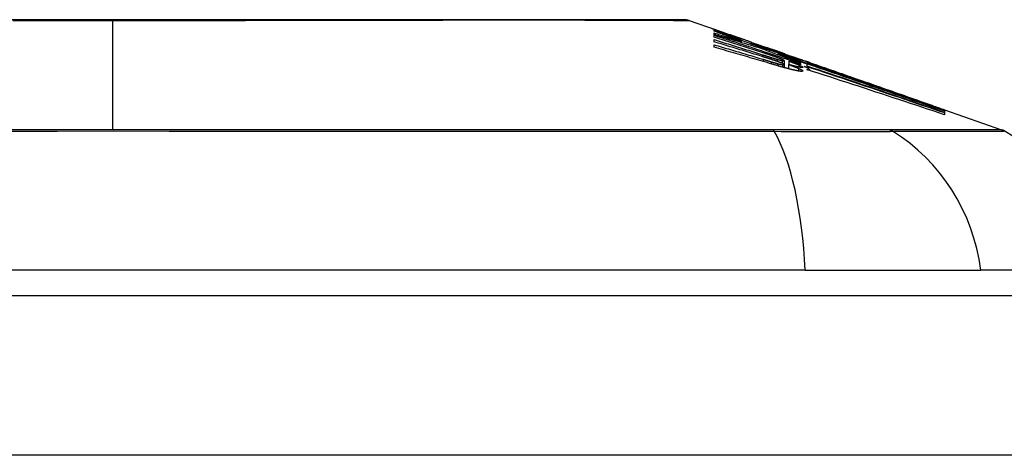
# Model space of a CAD drawing. Header units: inches. Extents: x 20 to 683, y 61 to 320.
# Tile 221 of 256: x 96.54 to 97.15, y 320.223 to 320.493. Entities that reach past the tile are written whole.
import ezdxf

# ---------------------------------------------------------------- set-up
doc = ezdxf.new("R2010")
doc.units = ezdxf.units.IN
doc.header["$MEASUREMENT"] = 0
doc.layers.add('Visible Edges(ANSI)', color=7, linetype='Continuous', lineweight=25)
doc.layers.add('Visible Tangent Edges(ANSI)', color=7, linetype='Continuous', lineweight=25)

msp = doc.modelspace()

# ---------------------------------------------------------------- linework, layer by layer
at = {"layer": 'Visible Edges(ANSI)'}
for p, q in [((96.95465, 320.49225), (96.97146, 320.48637)), ((96.97012, 320.48564), (96.97012, 320.48626)), ((96.97012, 320.48337), (96.97012, 320.48447)), ((96.97012, 320.48197), (96.97012, 320.4831)), ((96.97654, 320.48457), (96.98007, 320.48332)), ((96.97975, 320.4834), (96.97975, 320.48299)), ((96.97012, 320.47901), (96.97012, 320.48037)), ((96.97012, 320.47564), (96.97012, 320.47716)), ((96.98669, 320.4808), (96.98669, 320.4805)), ((96.987, 320.47939), (96.987, 320.47855)), ((96.99332, 320.47818), (96.99332, 320.47872)), ((96.99829, 320.47589), (96.99829, 320.47517)), ((97.00616, 320.47423), (97.00264, 320.47546)), ((97.00264, 320.47546), (97.00264, 320.47526)), ((97.00264, 320.47526), (97.00264, 320.47496)), ((97.00968, 320.47166), (97.00968, 320.47096)), ((97.01376, 320.47154), (97.01698, 320.47042)), ((97.01403, 320.47142), (97.01403, 320.47111)), ((97.01351, 320.46734), (97.01351, 320.46491)), ((97.01351, 320.46491), (97.01351, 320.46305)), ((97.0162, 320.46498), (97.0162, 320.46233)), ((97.01641, 320.46709), (97.01641, 320.46707)), ((97.01641, 320.46707), (97.01641, 320.46492)), ((97.02596, 320.46588), (97.02027, 320.46796)), ((97.02208, 320.46865), (97.02666, 320.46705)), ((97.02366, 320.46766), (97.02366, 320.46721)), ((97.02366, 320.46652), (97.02366, 320.46578)), ((97.02366, 320.46547), (97.02366, 320.4647)), ((97.02583, 320.46375), (97.0278, 320.4631)), ((97.0278, 320.4652), (97.02596, 320.46588)), ((97.02673, 320.46703), (97.02666, 320.46705)), ((97.0278, 320.46393), (97.0278, 320.4652)), ((97.0278, 320.4631), (97.0278, 320.46371)), ((97.02793, 320.46567), (97.02793, 320.46634)), ((97.02793, 320.46567), (97.02793, 320.46549)), ((97.02925, 320.4661), (97.02925, 320.46606)), ((97.0278, 320.4631), (97.0278, 320.46287)), ((97.02925, 320.46187), (97.02925, 320.46126)), ((97.05469, 320.45724), (97.06525, 320.45354)), ((97.1105, 320.43755), (97.1105, 320.43703)), ((97.11273, 320.43693), (97.14819, 320.42452)), ((97.11273, 320.43692), (97.11273, 320.43625)), ((97.11274, 320.43675), (97.11273, 320.43625)), ((97.11273, 320.43616), (97.11273, 320.43526)), ((97.11273, 320.43512), (97.11273, 320.43387)), ((97.11274, 320.43677), (97.11274, 320.43676)), ((97.11274, 320.43676), (97.11274, 320.43675)), ((97.02653, 320.33761), (96.16915, 320.33761)), ((97.02653, 320.33761), (97.13532, 320.33761)), ((97.20808, 320.33761), (97.13532, 320.33761)), ((92.44684, 320.32186), (164.05184, 320.32186))]:
    msp.add_line(p, q, dxfattribs=at)
at = {"layer": 'Visible Edges(ANSI)', "flags": 128}
for points in [[(96.95304, 320.49253), (96.95261, 320.49253), (96.95132, 320.49253), (96.94919, 320.49254), (96.94622, 320.49255), (96.94242, 320.49256), (96.93777, 320.49257), (96.9323, 320.49259), (96.92601, 320.4926), (96.91892, 320.49262), (96.91106, 320.49263), (96.90246, 320.49265), (96.89316, 320.49267), (96.88317, 320.49268), (96.87248, 320.4927), (96.86113, 320.49271), (96.84915, 320.49272), (96.83656, 320.49271), (96.82339, 320.4927), (96.80968, 320.49268), (96.79548, 320.49267), (96.78077, 320.49265), (96.76559, 320.49263), (96.75, 320.49262), (96.73405, 320.4926), (96.7178, 320.49259), (96.70131, 320.49257), (96.68455, 320.49256), (96.66754, 320.49255), (96.65035, 320.49254), (96.63304, 320.49253), (96.61566, 320.49253), (96.59829, 320.49253), (96.5809, 320.49253), (96.5635, 320.49253), (96.54614, 320.49254), (96.52888, 320.49255)], [(96.97291, 320.48552), (96.97232, 320.48575), (96.97177, 320.48597), (96.97127, 320.48616), (96.97081, 320.48634), (96.9704, 320.48651), (96.97004, 320.48665), (96.96973, 320.48678), (96.96947, 320.4869), (96.96925, 320.48699), (96.96907, 320.48707), (96.96894, 320.48713), (96.96885, 320.48718), (96.96879, 320.48722), (96.96877, 320.48724), (96.96879, 320.48725), (96.96884, 320.48724), (96.96893, 320.48722), (96.96906, 320.48718), (96.96924, 320.48713), (96.96946, 320.48706), (96.96972, 320.48697), (96.97003, 320.48687), (96.97038, 320.48674), (96.97079, 320.4866)], [(96.97012, 320.48626), (96.97119, 320.48586), (96.97227, 320.48547), (96.97335, 320.48507), (96.97443, 320.48467), (96.97552, 320.48428), (96.97661, 320.48387), (96.97771, 320.48347), (96.97882, 320.48306), (96.97993, 320.48265), (96.98106, 320.48224), (96.98219, 320.48182), (96.98334, 320.4814), (96.9845, 320.48097), (96.98567, 320.48054), (96.98686, 320.4801), (96.98806, 320.47966), (96.98927, 320.47921), (96.9905, 320.47876), (96.99175, 320.4783), (96.99302, 320.47783), (96.99431, 320.47736), (96.99561, 320.47688), (96.99694, 320.47639), (96.99829, 320.47589)], [(96.987, 320.47939), (96.98627, 320.47966), (96.98554, 320.47993), (96.98481, 320.4802), (96.98408, 320.48047), (96.98336, 320.48073), (96.98264, 320.481), (96.98192, 320.48127), (96.98121, 320.48153), (96.98049, 320.48179), (96.97978, 320.48206), (96.97908, 320.48232), (96.97837, 320.48258), (96.97767, 320.48284), (96.97697, 320.4831), (96.97627, 320.48336), (96.97558, 320.48362), (96.97489, 320.48387), (96.9742, 320.48413), (96.97351, 320.48438), (96.97283, 320.48463), (96.97214, 320.48489), (96.97147, 320.48514), (96.97079, 320.48539), (96.97012, 320.48564)], [(96.97012, 320.48447), (96.97082, 320.48426), (96.97153, 320.48406), (96.97223, 320.48385), (96.97294, 320.48364), (96.97364, 320.48343), (96.97434, 320.48322), (96.97505, 320.48301), (96.97575, 320.4828), (96.97646, 320.48259), (96.97716, 320.48238), (96.97787, 320.48217), (96.97857, 320.48196), (96.97927, 320.48174), (96.97998, 320.48153), (96.98068, 320.48132), (96.98138, 320.48111), (96.98209, 320.48089), (96.98279, 320.48068), (96.98349, 320.48046), (96.98419, 320.48025), (96.98489, 320.48003), (96.9856, 320.47982), (96.9863, 320.4796), (96.987, 320.47939)], [(96.9986, 320.47507), (96.99742, 320.47543), (96.99624, 320.47579), (96.99506, 320.47615), (96.99388, 320.4765), (96.99269, 320.47686), (96.99151, 320.47721), (96.99032, 320.47756), (96.98914, 320.47792), (96.98795, 320.47827), (96.98677, 320.47862), (96.98558, 320.47896), (96.98439, 320.47931), (96.9832, 320.47966), (96.98202, 320.48), (96.98083, 320.48035), (96.97964, 320.48069), (96.97845, 320.48103), (96.97726, 320.48137), (96.97607, 320.48171), (96.97488, 320.48204), (96.97369, 320.48238), (96.9725, 320.48271), (96.97131, 320.48304), (96.97012, 320.48337)], [(96.97012, 320.4831), (96.97234, 320.48238), (96.97457, 320.48165), (96.97681, 320.48093), (96.97904, 320.4802), (96.98128, 320.47947), (96.98352, 320.47874), (96.98576, 320.478), (96.988, 320.47727), (96.99024, 320.47653), (96.99249, 320.4758), (96.99473, 320.47506), (96.99697, 320.47432), (96.99921, 320.47358), (97.00145, 320.47285), (97.00368, 320.47211), (97.00592, 320.47137), (97.00815, 320.47063), (97.01038, 320.46989), (97.0126, 320.46915), (97.01483, 320.46841), (97.01704, 320.46768), (97.01925, 320.46694), (97.02146, 320.46621), (97.02366, 320.46547)], [(97.00119, 320.472), (96.9999, 320.47242), (96.99861, 320.47283), (96.99732, 320.47325), (96.99603, 320.47367), (96.99474, 320.47409), (96.99344, 320.47451), (96.99215, 320.47492), (96.99085, 320.47534), (96.98956, 320.47576), (96.98826, 320.47617), (96.98697, 320.47659), (96.98567, 320.47701), (96.98438, 320.47742), (96.98308, 320.47784), (96.98178, 320.47825), (96.98049, 320.47867), (96.97919, 320.47908), (96.97789, 320.4795), (96.9766, 320.47991), (96.9753, 320.48032), (96.974, 320.48074), (96.97271, 320.48115), (96.97141, 320.48156), (96.97012, 320.48197)], [(96.97079, 320.4866), (96.97096, 320.48655), (96.97113, 320.48649), (96.97131, 320.48642), (96.97149, 320.48636), (96.97168, 320.48629), (96.97188, 320.48622), (96.97209, 320.48615), (96.9723, 320.48608), (96.97251, 320.486), (96.97274, 320.48592), (96.97297, 320.48584), (96.97321, 320.48576), (96.97345, 320.48567), (96.9737, 320.48558), (96.97396, 320.48549), (96.97422, 320.4854), (96.97449, 320.4853), (96.97477, 320.4852), (96.97505, 320.4851), (96.97533, 320.485), (96.97563, 320.4849), (96.97592, 320.48479), (96.97623, 320.48468), (96.97654, 320.48457)], [(96.98669, 320.4805), (96.98602, 320.48073), (96.98536, 320.48097), (96.98469, 320.48121), (96.98403, 320.48144), (96.98338, 320.48168), (96.98273, 320.48191), (96.98208, 320.48214), (96.98144, 320.48237), (96.98081, 320.4826), (96.98019, 320.48283), (96.97958, 320.48305), (96.97898, 320.48327), (96.97839, 320.48348), (96.97781, 320.48369), (96.97724, 320.4839), (96.97669, 320.4841), (96.97615, 320.4843), (96.97564, 320.4845), (96.97513, 320.48468), (96.97465, 320.48486), (96.97419, 320.48504), (96.97374, 320.48521), (96.97332, 320.48537), (96.97291, 320.48552)], [(96.98296, 320.48234), (96.98248, 320.48251), (96.98203, 320.48266), (96.98163, 320.4828), (96.98127, 320.48292), (96.98095, 320.48303), (96.98068, 320.48312), (96.98045, 320.4832), (96.98025, 320.48326), (96.98009, 320.48331), (96.97996, 320.48335), (96.97987, 320.48338), (96.9798, 320.48339), (96.97976, 320.4834), (96.97975, 320.4834), (96.97977, 320.48338), (96.97983, 320.48335), (96.97993, 320.4833), (96.98008, 320.48324), (96.98028, 320.48316), (96.98052, 320.48307), (96.98081, 320.48295), (96.98115, 320.48282), (96.98154, 320.48268), (96.98198, 320.48251)], [(96.98198, 320.48251), (96.98213, 320.48246), (96.98228, 320.4824), (96.98244, 320.48234), (96.98261, 320.48228), (96.98277, 320.48222), (96.98294, 320.48216), (96.98312, 320.48209), (96.9833, 320.48203), (96.98348, 320.48196), (96.98367, 320.48189), (96.98386, 320.48182), (96.98405, 320.48175), (96.98425, 320.48168), (96.98445, 320.4816), (96.98465, 320.48153), (96.98486, 320.48145), (96.98508, 320.48138), (96.9853, 320.4813), (96.98552, 320.48122), (96.98574, 320.48114), (96.98597, 320.48106), (96.98621, 320.48097), (96.98645, 320.48089), (96.98669, 320.4808)], [(96.99332, 320.47872), (96.99285, 320.47888), (96.99239, 320.47905), (96.99192, 320.47921), (96.99146, 320.47937), (96.99099, 320.47953), (96.99053, 320.4797), (96.99007, 320.47986), (96.98961, 320.48002), (96.98916, 320.48018), (96.9887, 320.48034), (96.98825, 320.48049), (96.9878, 320.48065), (96.98735, 320.48081), (96.98691, 320.48096), (96.98647, 320.48112), (96.98604, 320.48127), (96.98562, 320.48141), (96.9852, 320.48156), (96.9848, 320.4817), (96.9844, 320.48184), (96.98402, 320.48197), (96.98365, 320.4821), (96.9833, 320.48222), (96.98296, 320.48234)], [(96.97012, 320.48037), (96.97137, 320.47998), (96.97262, 320.47959), (96.97388, 320.47921), (96.97513, 320.47882), (96.97638, 320.47843), (96.97763, 320.47804), (96.97889, 320.47766), (96.98014, 320.47727), (96.98139, 320.47688), (96.98265, 320.47649), (96.9839, 320.4761), (96.98515, 320.47571), (96.98641, 320.47531), (96.98766, 320.47492), (96.98891, 320.47453), (96.99016, 320.47414), (96.99141, 320.47374), (96.99266, 320.47335), (96.99391, 320.47296), (96.99516, 320.47256), (96.99641, 320.47217), (96.99766, 320.47178), (96.99891, 320.47138), (97.00015, 320.47099)], [(96.99994, 320.4699), (96.99871, 320.47029), (96.99747, 320.47067), (96.99623, 320.47105), (96.99499, 320.47144), (96.99375, 320.47182), (96.99251, 320.4722), (96.99126, 320.47258), (96.99002, 320.47297), (96.98878, 320.47335), (96.98754, 320.47373), (96.98629, 320.47411), (96.98505, 320.47449), (96.98381, 320.47487), (96.98256, 320.47525), (96.98132, 320.47563), (96.98007, 320.476), (96.97883, 320.47638), (96.97758, 320.47676), (96.97634, 320.47713), (96.97509, 320.47751), (96.97385, 320.47789), (96.97261, 320.47826), (96.97136, 320.47863), (96.97012, 320.47901)], [(96.97012, 320.47716), (96.97138, 320.47679), (96.97265, 320.47642), (96.97392, 320.47605), (96.97518, 320.47568), (96.97645, 320.47531), (96.97771, 320.47494), (96.97898, 320.47457), (96.98025, 320.47419), (96.98151, 320.47382), (96.98278, 320.47345), (96.98404, 320.47307), (96.98531, 320.4727), (96.98657, 320.47232), (96.98784, 320.47195), (96.9891, 320.47157), (96.99037, 320.47119), (96.99163, 320.47082), (96.99289, 320.47044), (96.99416, 320.47006), (96.99542, 320.46968), (96.99668, 320.4693), (96.99794, 320.46892), (96.9992, 320.46854), (97.00046, 320.46816)], [(96.99332, 320.47865), (96.99383, 320.47847), (96.99432, 320.47829), (96.9948, 320.47813), (96.99527, 320.47796), (96.99571, 320.47781), (96.99614, 320.47766), (96.99655, 320.47752), (96.99693, 320.47738), (96.9973, 320.47725), (96.99766, 320.47713), (96.99802, 320.477), (96.99837, 320.47688), (96.99873, 320.47675), (96.99909, 320.47663), (96.99945, 320.4765), (96.9998, 320.47638), (97.00016, 320.47626), (97.00052, 320.47613), (97.00087, 320.47601), (97.00123, 320.47588), (97.00158, 320.47576), (97.00193, 320.47564), (97.00229, 320.47552), (97.00264, 320.47539)], [(97.00523, 320.47408), (97.00474, 320.47424), (97.00425, 320.47441), (97.00375, 320.47458), (97.00326, 320.47475), (97.00277, 320.47491), (97.00228, 320.47508), (97.00178, 320.47525), (97.00129, 320.47542), (97.00079, 320.47559), (97.0003, 320.47576), (96.9998, 320.47593), (96.99931, 320.4761), (96.99881, 320.47627), (96.99831, 320.47645), (96.99781, 320.47662), (96.99732, 320.47679), (96.99682, 320.47696), (96.99632, 320.47713), (96.99582, 320.47731), (96.99532, 320.47748), (96.99482, 320.47765), (96.99432, 320.47783), (96.99382, 320.478), (96.99332, 320.47818)], [(96.99829, 320.47589), (96.99935, 320.47556), (97.00041, 320.47522), (97.00146, 320.47488), (97.00252, 320.47455), (97.00358, 320.47421), (97.00464, 320.47387), (97.0057, 320.47353), (97.00676, 320.47319), (97.00782, 320.47285), (97.00888, 320.4725), (97.00994, 320.47216), (97.011, 320.47182), (97.01206, 320.47147), (97.01312, 320.47113), (97.01418, 320.47078), (97.01523, 320.47044), (97.01629, 320.47009), (97.01735, 320.46975), (97.0184, 320.4694), (97.01945, 320.46905), (97.02051, 320.46871), (97.02156, 320.46836), (97.02261, 320.46801), (97.02366, 320.46766)], [(97.00595, 320.46523), (97.00446, 320.46567), (97.00298, 320.46611), (97.00149, 320.46655), (97, 320.46699), (96.99851, 320.46743), (96.99702, 320.46787), (96.99553, 320.46831), (96.99403, 320.46875), (96.99254, 320.46918), (96.99105, 320.46962), (96.98956, 320.47006), (96.98806, 320.47049), (96.98657, 320.47092), (96.98507, 320.47136), (96.98358, 320.47179), (96.98208, 320.47222), (96.98059, 320.47265), (96.97909, 320.47308), (96.9776, 320.47351), (96.9761, 320.47394), (96.9746, 320.47436), (96.97311, 320.47479), (96.97161, 320.47521), (96.97012, 320.47564)], [(97.02366, 320.46578), (97.02265, 320.46615), (97.02164, 320.46653), (97.02064, 320.4669), (97.01963, 320.46727), (97.01862, 320.46764), (97.01762, 320.46802), (97.01661, 320.46839), (97.0156, 320.46876), (97.01458, 320.46914), (97.01357, 320.46952), (97.01255, 320.4699), (97.01152, 320.47028), (97.01049, 320.47066), (97.00945, 320.47104), (97.00841, 320.47143), (97.00736, 320.47182), (97.0063, 320.47221), (97.00523, 320.47261), (97.00415, 320.47301), (97.00306, 320.47341), (97.00197, 320.47382), (97.00086, 320.47423), (96.99973, 320.47465), (96.9986, 320.47507)], [(97.00486, 320.46834), (97.00466, 320.46841), (97.00446, 320.46848), (97.00425, 320.46854), (97.00405, 320.46861), (97.00384, 320.46867), (97.00364, 320.46874), (97.00344, 320.4688), (97.00323, 320.46887), (97.00303, 320.46893), (97.00282, 320.469), (97.00262, 320.46906), (97.00241, 320.46913), (97.00221, 320.46919), (97.002, 320.46926), (97.0018, 320.46932), (97.00159, 320.46939), (97.00139, 320.46945), (97.00118, 320.46952), (97.00098, 320.46958), (97.00077, 320.46965), (97.00056, 320.46971), (97.00036, 320.46977), (97.00015, 320.46984), (96.99994, 320.4699)], [(97.00015, 320.47099), (97.00035, 320.47093), (97.00054, 320.47086), (97.00074, 320.4708), (97.00094, 320.47074), (97.00113, 320.47068), (97.00133, 320.47062), (97.00153, 320.47055), (97.00172, 320.47049), (97.00192, 320.47043), (97.00212, 320.47037), (97.00231, 320.47031), (97.00251, 320.47024), (97.0027, 320.47018), (97.0029, 320.47012), (97.0031, 320.47006), (97.00329, 320.47), (97.00349, 320.46993), (97.00369, 320.46987), (97.00388, 320.46981), (97.00408, 320.46975), (97.00427, 320.46969), (97.00447, 320.46962), (97.00467, 320.46956), (97.00486, 320.4695)], [(97.00756, 320.46985), (97.00731, 320.46994), (97.00706, 320.47003), (97.00681, 320.47012), (97.00655, 320.47021), (97.00629, 320.4703), (97.00603, 320.47039), (97.00576, 320.47048), (97.0055, 320.47057), (97.00523, 320.47066), (97.00497, 320.47075), (97.0047, 320.47084), (97.00444, 320.47093), (97.00417, 320.47102), (97.0039, 320.47111), (97.00363, 320.4712), (97.00336, 320.47129), (97.00309, 320.47138), (97.00282, 320.47147), (97.00255, 320.47156), (97.00227, 320.47164), (97.002, 320.47173), (97.00173, 320.47182), (97.00146, 320.47191), (97.00119, 320.472)], [(97.00264, 320.47526), (97.00302, 320.47513), (97.00339, 320.475), (97.00377, 320.47487), (97.00415, 320.47474), (97.00453, 320.47461), (97.00491, 320.47447), (97.00529, 320.47434), (97.00567, 320.47422), (97.00604, 320.47409), (97.00641, 320.47396), (97.00678, 320.47383), (97.00714, 320.47371), (97.0075, 320.47358), (97.00786, 320.47346), (97.00821, 320.47334), (97.00856, 320.47322), (97.0089, 320.47311), (97.00924, 320.47299), (97.00957, 320.47288), (97.0099, 320.47277), (97.01022, 320.47266), (97.01053, 320.47255), (97.01083, 320.47245), (97.01113, 320.47235)], [(97.01538, 320.47066), (97.01499, 320.47079), (97.0146, 320.47092), (97.0142, 320.47105), (97.01381, 320.47118), (97.0134, 320.47132), (97.013, 320.47145), (97.01259, 320.47159), (97.01218, 320.47173), (97.01177, 320.47186), (97.01135, 320.472), (97.01093, 320.47215), (97.01051, 320.47229), (97.01009, 320.47243), (97.00966, 320.47258), (97.00923, 320.47272), (97.00879, 320.47287), (97.00836, 320.47301), (97.00792, 320.47316), (97.00747, 320.47331), (97.00703, 320.47346), (97.00658, 320.47362), (97.00613, 320.47377), (97.00568, 320.47392), (97.00523, 320.47408)], [(97.00989, 320.47292), (97.00974, 320.47297), (97.0096, 320.47302), (97.00946, 320.47307), (97.00931, 320.47312), (97.00917, 320.47317), (97.00902, 320.47322), (97.00887, 320.47328), (97.00872, 320.47333), (97.00857, 320.47338), (97.00842, 320.47343), (97.00826, 320.47349), (97.00811, 320.47354), (97.00795, 320.4736), (97.0078, 320.47365), (97.00764, 320.47371), (97.00748, 320.47376), (97.00732, 320.47382), (97.00716, 320.47388), (97.00699, 320.47393), (97.00683, 320.47399), (97.00666, 320.47405), (97.0065, 320.47411), (97.00633, 320.47417), (97.00616, 320.47423)], [(97.01128, 320.46846), (97.01116, 320.46851), (97.01103, 320.46857), (97.0109, 320.46862), (97.01076, 320.46867), (97.01062, 320.46873), (97.01048, 320.46878), (97.01034, 320.46884), (97.01019, 320.46889), (97.01004, 320.46895), (97.00988, 320.46901), (97.00973, 320.46906), (97.00957, 320.46912), (97.00941, 320.46918), (97.00925, 320.46924), (97.00909, 320.4693), (97.00892, 320.46936), (97.00876, 320.46942), (97.00859, 320.46948), (97.00842, 320.46954), (97.00825, 320.46961), (97.00808, 320.46967), (97.0079, 320.46973), (97.00773, 320.46979), (97.00756, 320.46985)], [(97.02366, 320.46721), (97.02308, 320.46739), (97.0225, 320.46758), (97.02192, 320.46777), (97.02133, 320.46796), (97.02075, 320.46814), (97.02017, 320.46833), (97.01959, 320.46852), (97.01901, 320.4687), (97.01842, 320.46889), (97.01784, 320.46908), (97.01726, 320.46926), (97.01668, 320.46945), (97.01609, 320.46963), (97.01551, 320.46982), (97.01493, 320.47), (97.01434, 320.47019), (97.01376, 320.47037), (97.01318, 320.47056), (97.0126, 320.47074), (97.01201, 320.47093), (97.01143, 320.47111), (97.01085, 320.47129), (97.01026, 320.47148), (97.00968, 320.47166)], [(97.00968, 320.47166), (97.01024, 320.47145), (97.01081, 320.47125), (97.01138, 320.47104), (97.01194, 320.47083), (97.01252, 320.47062), (97.01309, 320.47041), (97.01366, 320.4702), (97.01424, 320.46998), (97.01482, 320.46977), (97.0154, 320.46956), (97.01598, 320.46934), (97.01657, 320.46913), (97.01715, 320.46891), (97.01774, 320.4687), (97.01832, 320.46848), (97.01891, 320.46826), (97.0195, 320.46805), (97.0201, 320.46783), (97.02069, 320.46761), (97.02128, 320.46739), (97.02187, 320.46718), (97.02247, 320.46696), (97.02306, 320.46674), (97.02366, 320.46652)], [(97.01284, 320.47187), (97.01275, 320.47191), (97.01265, 320.47194), (97.01255, 320.47198), (97.01245, 320.47201), (97.01235, 320.47205), (97.01224, 320.47209), (97.01213, 320.47213), (97.01202, 320.47216), (97.01191, 320.4722), (97.01179, 320.47225), (97.01167, 320.47229), (97.01155, 320.47233), (97.01143, 320.47238), (97.0113, 320.47242), (97.01117, 320.47247), (97.01104, 320.47251), (97.0109, 320.47256), (97.01077, 320.47261), (97.01063, 320.47266), (97.01048, 320.47271), (97.01034, 320.47276), (97.01019, 320.47281), (97.01004, 320.47286), (97.00989, 320.47292)], [(97.01113, 320.47235), (97.01156, 320.47221), (97.01195, 320.47208), (97.01231, 320.47196), (97.01263, 320.47185), (97.01291, 320.47176), (97.01316, 320.47168), (97.01337, 320.47161), (97.01355, 320.47155), (97.0137, 320.47151), (97.01382, 320.47147), (97.01391, 320.47145), (97.01397, 320.47143), (97.01401, 320.47142), (97.01403, 320.47142), (97.01403, 320.47143), (97.014, 320.47144), (97.01396, 320.47146), (97.01389, 320.47149), (97.0138, 320.47152), (97.01367, 320.47157), (97.01352, 320.47163), (97.01333, 320.4717), (97.0131, 320.47178), (97.01284, 320.47187)], [(97.02247, 320.46833), (97.02225, 320.4684), (97.02202, 320.46848), (97.02179, 320.46855), (97.02155, 320.46863), (97.02131, 320.46871), (97.02105, 320.46879), (97.02079, 320.46887), (97.02053, 320.46896), (97.02025, 320.46905), (97.01997, 320.46914), (97.01969, 320.46924), (97.01939, 320.46933), (97.01909, 320.46943), (97.01878, 320.46953), (97.01847, 320.46964), (97.01814, 320.46974), (97.01782, 320.46985), (97.01749, 320.46996), (97.01715, 320.47007), (97.0168, 320.47018), (97.01646, 320.4703), (97.0161, 320.47042), (97.01574, 320.47054), (97.01538, 320.47066)], [(97.01698, 320.47042), (97.01729, 320.47032), (97.0176, 320.47021), (97.0179, 320.4701), (97.0182, 320.47), (97.01849, 320.4699), (97.01878, 320.4698), (97.01906, 320.4697), (97.01933, 320.46961), (97.0196, 320.46952), (97.01987, 320.46942), (97.02013, 320.46933), (97.02038, 320.46925), (97.02063, 320.46916), (97.02087, 320.46908), (97.0211, 320.469), (97.02133, 320.46892), (97.02155, 320.46884), (97.02177, 320.46876), (97.02198, 320.46869), (97.02218, 320.46862), (97.02238, 320.46855), (97.02257, 320.46848), (97.02276, 320.46842), (97.02294, 320.46835)], [(97.00046, 320.46816), (97.00067, 320.4681), (97.00088, 320.46803), (97.0011, 320.46797), (97.00131, 320.46791), (97.00152, 320.46784), (97.00173, 320.46778), (97.00194, 320.46772), (97.00215, 320.46765), (97.00237, 320.46759), (97.00258, 320.46752), (97.00279, 320.46746), (97.003, 320.4674), (97.00321, 320.46733), (97.00342, 320.46727), (97.00364, 320.46721), (97.00385, 320.46714), (97.00406, 320.46708), (97.00427, 320.46702), (97.00448, 320.46695), (97.00469, 320.46689), (97.0049, 320.46683), (97.00512, 320.46677), (97.00533, 320.4667), (97.00554, 320.46664)], [(97.00486, 320.4695), (97.00505, 320.46944), (97.00523, 320.46939), (97.00541, 320.46933), (97.0056, 320.46927), (97.00578, 320.46922), (97.00596, 320.46916), (97.00614, 320.4691), (97.00632, 320.46905), (97.0065, 320.46899), (97.00668, 320.46894), (97.00686, 320.46888), (97.00704, 320.46883), (97.00722, 320.46877), (97.0074, 320.46872), (97.00758, 320.46866), (97.00776, 320.46861), (97.00794, 320.46856), (97.00811, 320.4685), (97.00829, 320.46845), (97.00846, 320.4684), (97.00864, 320.46835), (97.00881, 320.4683), (97.00899, 320.46825), (97.00916, 320.4682)], [(97.00921, 320.46687), (97.00904, 320.46693), (97.00887, 320.467), (97.0087, 320.46706), (97.00853, 320.46712), (97.00836, 320.46718), (97.00818, 320.46724), (97.008, 320.4673), (97.00783, 320.46736), (97.00765, 320.46742), (97.00747, 320.46748), (97.00729, 320.46754), (97.00711, 320.4676), (97.00692, 320.46767), (97.00674, 320.46773), (97.00656, 320.46779), (97.00637, 320.46785), (97.00619, 320.46791), (97.006, 320.46797), (97.00581, 320.46804), (97.00562, 320.4681), (97.00543, 320.46816), (97.00524, 320.46822), (97.00505, 320.46828), (97.00486, 320.46834)], [(97.00554, 320.46664), (97.00572, 320.46659), (97.00589, 320.46654), (97.00607, 320.46648), (97.00625, 320.46643), (97.00643, 320.46638), (97.00661, 320.46633), (97.00678, 320.46628), (97.00696, 320.46623), (97.00714, 320.46617), (97.00731, 320.46612), (97.00749, 320.46607), (97.00766, 320.46603), (97.00783, 320.46598), (97.00801, 320.46593), (97.00818, 320.46588), (97.00835, 320.46583), (97.00852, 320.46579), (97.00869, 320.46574), (97.00886, 320.46569), (97.00903, 320.46565), (97.00919, 320.4656), (97.00936, 320.46556), (97.00952, 320.46552), (97.00968, 320.46547)], [(97.01481, 320.4627), (97.01446, 320.46279), (97.0141, 320.46289), (97.01375, 320.46298), (97.01339, 320.46308), (97.01303, 320.46318), (97.01266, 320.46328), (97.0123, 320.46339), (97.01193, 320.46349), (97.01156, 320.46359), (97.01119, 320.4637), (97.01081, 320.46381), (97.01044, 320.46391), (97.01007, 320.46402), (97.00969, 320.46413), (97.00932, 320.46424), (97.00894, 320.46435), (97.00856, 320.46446), (97.00819, 320.46456), (97.00781, 320.46467), (97.00744, 320.46478), (97.00706, 320.4649), (97.00669, 320.46501), (97.00632, 320.46512), (97.00595, 320.46523)], [(97.00916, 320.4682), (97.00932, 320.46815), (97.00948, 320.4681), (97.00963, 320.46806), (97.00979, 320.46802), (97.00994, 320.46797), (97.01009, 320.46793), (97.01023, 320.46789), (97.01038, 320.46785), (97.01052, 320.46781), (97.01066, 320.46778), (97.0108, 320.46774), (97.01093, 320.4677), (97.01107, 320.46767), (97.0112, 320.46763), (97.01132, 320.4676), (97.01145, 320.46757), (97.01157, 320.46754), (97.01168, 320.46751), (97.0118, 320.46749), (97.01191, 320.46746), (97.01202, 320.46743), (97.01212, 320.46741), (97.01222, 320.46739), (97.01232, 320.46737)], [(97.01232, 320.46567), (97.01222, 320.46572), (97.01212, 320.46576), (97.01202, 320.4658), (97.01191, 320.46585), (97.0118, 320.46589), (97.01169, 320.46594), (97.01157, 320.46599), (97.01145, 320.46603), (97.01133, 320.46608), (97.01121, 320.46613), (97.01108, 320.46618), (97.01095, 320.46623), (97.01082, 320.46628), (97.01068, 320.46633), (97.01055, 320.46639), (97.01041, 320.46644), (97.01027, 320.46649), (97.01012, 320.46655), (97.00998, 320.4666), (97.00983, 320.46665), (97.00968, 320.46671), (97.00952, 320.46676), (97.00937, 320.46682), (97.00921, 320.46687)], [(97.00968, 320.46547), (97.00982, 320.46544), (97.00997, 320.4654), (97.01011, 320.46536), (97.01024, 320.46533), (97.01038, 320.46529), (97.01051, 320.46526), (97.01065, 320.46523), (97.01077, 320.4652), (97.0109, 320.46517), (97.01103, 320.46514), (97.01115, 320.46511), (97.01127, 320.46508), (97.01139, 320.46506), (97.0115, 320.46503), (97.01161, 320.46501), (97.01172, 320.46498), (97.01182, 320.46496), (97.01192, 320.46494), (97.01202, 320.46492), (97.01212, 320.4649), (97.01221, 320.46489), (97.0123, 320.46487), (97.01239, 320.46485), (97.01248, 320.46484)], [(97.01305, 320.46768), (97.013, 320.4677), (97.01296, 320.46773), (97.01291, 320.46775), (97.01285, 320.46778), (97.0128, 320.46781), (97.01274, 320.46783), (97.01268, 320.46786), (97.01262, 320.46789), (97.01255, 320.46792), (97.01248, 320.46796), (97.01241, 320.46799), (97.01233, 320.46802), (97.01226, 320.46805), (97.01218, 320.46809), (97.0121, 320.46812), (97.01202, 320.46816), (97.01193, 320.4682), (97.01184, 320.46823), (97.01176, 320.46827), (97.01166, 320.46831), (97.01157, 320.46835), (97.01148, 320.46838), (97.01138, 320.46842), (97.01128, 320.46846)], [(97.01232, 320.46737), (97.01247, 320.46733), (97.01261, 320.46731), (97.01274, 320.46728), (97.01285, 320.46727), (97.01296, 320.46725), (97.01305, 320.46724), (97.01313, 320.46724), (97.0132, 320.46723), (97.01326, 320.46723), (97.01331, 320.46723), (97.01336, 320.46724), (97.0134, 320.46725), (97.01343, 320.46726), (97.01346, 320.46727), (97.01348, 320.46728), (97.01349, 320.4673), (97.01351, 320.46731), (97.01351, 320.46733), (97.01351, 320.46735), (97.01348, 320.46738), (97.01344, 320.46743), (97.01335, 320.46749), (97.01323, 320.46757), (97.01305, 320.46768)], [(97.01248, 320.46484), (97.01264, 320.46481), (97.01279, 320.46479), (97.01292, 320.46478), (97.01303, 320.46477), (97.01313, 320.46477), (97.01321, 320.46477), (97.01329, 320.46477), (97.01335, 320.46478), (97.0134, 320.46479), (97.01344, 320.46481), (97.01347, 320.46483), (97.01349, 320.46485), (97.01351, 320.46487), (97.01351, 320.4649), (97.01351, 320.46494), (97.01349, 320.46499), (97.01345, 320.46504), (97.01338, 320.4651), (97.01329, 320.46517), (97.01316, 320.46525), (97.01301, 320.46534), (97.01282, 320.46544), (97.01259, 320.46555), (97.01232, 320.46567)], [(97.0162, 320.46498), (97.01651, 320.46487), (97.01682, 320.46476), (97.01712, 320.46465), (97.01741, 320.46454), (97.0177, 320.46443), (97.01799, 320.46432), (97.01827, 320.46421), (97.01855, 320.46411), (97.01882, 320.464), (97.01909, 320.4639), (97.01935, 320.46379), (97.01961, 320.46369), (97.01987, 320.46359), (97.02012, 320.46349), (97.02037, 320.46339), (97.02061, 320.4633), (97.02085, 320.4632), (97.02109, 320.4631), (97.02132, 320.46301), (97.02155, 320.46291), (97.02177, 320.46282), (97.02199, 320.46273), (97.02221, 320.46264), (97.02242, 320.46255)], [(97.02314, 320.46323), (97.02296, 320.46326), (97.02277, 320.4633), (97.02257, 320.46334), (97.02236, 320.46338), (97.02213, 320.46343), (97.0219, 320.46348), (97.02165, 320.46354), (97.02139, 320.4636), (97.02112, 320.46367), (97.02084, 320.46374), (97.02055, 320.46381), (97.02026, 320.46388), (97.01995, 320.46396), (97.01964, 320.46404), (97.01932, 320.46413), (97.01899, 320.46421), (97.01866, 320.4643), (97.01832, 320.46439), (97.01798, 320.46449), (97.01763, 320.46458), (97.01728, 320.46468), (97.01693, 320.46478), (97.01657, 320.46488), (97.0162, 320.46498)], [(97.02366, 320.4647), (97.02336, 320.4648), (97.02306, 320.4649), (97.02276, 320.465), (97.02245, 320.4651), (97.02215, 320.4652), (97.02185, 320.4653), (97.02155, 320.4654), (97.02124, 320.4655), (97.02094, 320.4656), (97.02064, 320.4657), (97.02034, 320.4658), (97.02004, 320.4659), (97.01973, 320.466), (97.01943, 320.46609), (97.01913, 320.46619), (97.01883, 320.46629), (97.01853, 320.46639), (97.01822, 320.46649), (97.01792, 320.46659), (97.01762, 320.46669), (97.01732, 320.46679), (97.01702, 320.46689), (97.01671, 320.46699), (97.01641, 320.46709)], [(97.01641, 320.46707), (97.01673, 320.46695), (97.01705, 320.46683), (97.01737, 320.46672), (97.01768, 320.4666), (97.01799, 320.46648), (97.01829, 320.46637), (97.01859, 320.46625), (97.01888, 320.46614), (97.01917, 320.46603), (97.01946, 320.46592), (97.01974, 320.46581), (97.02001, 320.4657), (97.02028, 320.4656), (97.02054, 320.46549), (97.0208, 320.46539), (97.02105, 320.46529), (97.0213, 320.46519), (97.02153, 320.46509), (97.02177, 320.465), (97.02199, 320.4649), (97.02221, 320.46481), (97.02243, 320.46472), (97.02263, 320.46463), (97.02283, 320.46454)], [(97.02023, 320.46813), (97.02055, 320.46803), (97.02088, 320.46793), (97.0212, 320.46783), (97.02152, 320.46772), (97.02184, 320.46762), (97.02216, 320.46752), (97.02248, 320.46742), (97.0228, 320.46731), (97.02312, 320.46721), (97.02344, 320.46711), (97.02376, 320.46701), (97.02408, 320.4669), (97.02441, 320.4668), (97.02473, 320.4667), (97.02505, 320.46659), (97.02537, 320.46649), (97.02569, 320.46639), (97.02601, 320.46629), (97.02633, 320.46618), (97.02665, 320.46608), (97.02697, 320.46598), (97.02729, 320.46587), (97.02761, 320.46577), (97.02793, 320.46567)], [(97.11273, 320.43625), (97.10901, 320.43754), (97.10526, 320.43884), (97.10149, 320.44014), (97.0977, 320.44146), (97.09388, 320.44278), (97.09005, 320.4441), (97.0862, 320.44543), (97.08234, 320.44677), (97.07846, 320.4481), (97.07457, 320.44945), (97.07068, 320.45079), (97.06678, 320.45213), (97.06287, 320.45348), (97.05897, 320.45483), (97.05506, 320.45617), (97.05115, 320.45752), (97.04725, 320.45886), (97.04336, 320.4602), (97.03947, 320.46153), (97.03559, 320.46287), (97.03173, 320.46419), (97.02788, 320.46551), (97.02405, 320.46683), (97.02023, 320.46813)], [(97.02027, 320.46796), (97.02409, 320.46666), (97.02792, 320.46535), (97.03177, 320.46403), (97.03563, 320.46271), (97.0395, 320.46138), (97.04339, 320.46005), (97.04728, 320.45872), (97.05118, 320.45738), (97.05508, 320.45604), (97.05899, 320.4547), (97.06289, 320.45335), (97.0668, 320.45201), (97.07069, 320.45067), (97.07459, 320.44933), (97.07847, 320.44799), (97.08235, 320.44666), (97.08621, 320.44532), (97.09006, 320.444), (97.09389, 320.44267), (97.0977, 320.44136), (97.10149, 320.44005), (97.10526, 320.43874), (97.10901, 320.43745), (97.11273, 320.43616)], [(97.02294, 320.46835), (97.02331, 320.46822), (97.02365, 320.4681), (97.02396, 320.46799), (97.02422, 320.46789), (97.02445, 320.46781), (97.02464, 320.46774), (97.0248, 320.46768), (97.02493, 320.46763), (97.02502, 320.46759), (97.02508, 320.46757), (97.02511, 320.46755), (97.02511, 320.46754), (97.02508, 320.46754), (97.02502, 320.46756), (97.02492, 320.46758), (97.0248, 320.46761), (97.02464, 320.46766), (97.02444, 320.46772), (97.02421, 320.46779), (97.02394, 320.46787), (97.02364, 320.46796), (97.02329, 320.46807), (97.0229, 320.4682), (97.02247, 320.46833)], [(97.02283, 320.46454), (97.02328, 320.46434), (97.02368, 320.46416), (97.02403, 320.46399), (97.02433, 320.46383), (97.02458, 320.46369), (97.02477, 320.46357), (97.02492, 320.46347), (97.02502, 320.46338), (97.02508, 320.4633), (97.02511, 320.46324), (97.02511, 320.46319), (97.02509, 320.46315), (97.02505, 320.46312), (97.02498, 320.46309), (97.0249, 320.46307), (97.0248, 320.46306), (97.02467, 320.46305), (97.02452, 320.46306), (97.02435, 320.46307), (97.02415, 320.46308), (97.02393, 320.46311), (97.02369, 320.46314), (97.02343, 320.46318), (97.02314, 320.46323)], [(97.02645, 320.46348), (97.02642, 320.4635), (97.0264, 320.46351), (97.02637, 320.46352), (97.02635, 320.46353), (97.02632, 320.46354), (97.0263, 320.46355), (97.02627, 320.46356), (97.02625, 320.46357), (97.02622, 320.46358), (97.02619, 320.46359), (97.02617, 320.4636), (97.02614, 320.46362), (97.02612, 320.46363), (97.02609, 320.46364), (97.02606, 320.46365), (97.02604, 320.46366), (97.02601, 320.46367), (97.02599, 320.46368), (97.02596, 320.46369), (97.02593, 320.4637), (97.02591, 320.46372), (97.02588, 320.46373), (97.02586, 320.46374), (97.02583, 320.46375)], [(97.02903, 320.46614), (97.0291, 320.46612), (97.02916, 320.46611), (97.0292, 320.4661), (97.02923, 320.46609), (97.02925, 320.46609), (97.02925, 320.4661), (97.02924, 320.46611), (97.02921, 320.46612), (97.02917, 320.46614), (97.02912, 320.46616), (97.02905, 320.46619), (97.02897, 320.46622), (97.02887, 320.46626), (97.02875, 320.4663), (97.02862, 320.46635), (97.02848, 320.46641), (97.02831, 320.46647), (97.02814, 320.46653), (97.02794, 320.4666), (97.02773, 320.46667), (97.02751, 320.46675), (97.02726, 320.46684), (97.027, 320.46693), (97.02673, 320.46703)], [(97.11273, 320.43526), (97.10928, 320.43644), (97.10581, 320.43762), (97.10233, 320.4388), (97.09883, 320.43999), (97.09532, 320.44119), (97.0918, 320.44239), (97.08826, 320.44359), (97.08472, 320.44479), (97.08116, 320.44599), (97.0776, 320.4472), (97.07404, 320.4484), (97.07047, 320.44961), (97.0669, 320.45082), (97.06332, 320.45202), (97.05975, 320.45323), (97.05618, 320.45443), (97.0526, 320.45563), (97.04904, 320.45683), (97.04548, 320.45802), (97.04192, 320.45921), (97.03838, 320.4604), (97.03484, 320.46158), (97.03131, 320.46276), (97.0278, 320.46393)], [(97.0278, 320.46371), (97.03131, 320.46254), (97.03484, 320.46137), (97.03838, 320.46019), (97.04192, 320.45901), (97.04548, 320.45782), (97.04904, 320.45663), (97.05261, 320.45544), (97.05618, 320.45424), (97.05975, 320.45304), (97.06332, 320.45184), (97.06689, 320.45064), (97.07047, 320.44944), (97.07404, 320.44823), (97.0776, 320.44703), (97.08116, 320.44583), (97.08471, 320.44463), (97.08826, 320.44343), (97.09179, 320.44223), (97.09532, 320.44104), (97.09883, 320.43985), (97.10233, 320.43866), (97.10581, 320.43748), (97.10928, 320.4363), (97.11273, 320.43512)], [(97.02793, 320.46634), (97.03134, 320.46516), (97.03476, 320.46397), (97.0382, 320.46277), (97.04164, 320.46157), (97.0451, 320.46036), (97.04856, 320.45916), (97.05203, 320.45795), (97.0555, 320.45674), (97.05898, 320.45552), (97.06246, 320.45431), (97.06594, 320.4531), (97.06942, 320.45188), (97.07289, 320.45067), (97.07637, 320.44946), (97.07983, 320.44825), (97.08329, 320.44705), (97.08674, 320.44584), (97.09018, 320.44464), (97.0936, 320.44345), (97.09701, 320.44226), (97.10041, 320.44107), (97.10379, 320.43989), (97.10716, 320.43872), (97.1105, 320.43755)], [(97.05469, 320.45724), (97.05363, 320.45761), (97.05257, 320.45798), (97.0515, 320.45835), (97.05044, 320.45873), (97.04937, 320.4591), (97.0483, 320.45947), (97.04723, 320.45984), (97.04616, 320.46022), (97.04509, 320.46059), (97.04402, 320.46096), (97.04295, 320.46133), (97.04188, 320.4617), (97.04081, 320.46208), (97.03974, 320.46245), (97.03866, 320.46282), (97.03759, 320.46319), (97.03652, 320.46356), (97.03545, 320.46393), (97.03438, 320.4643), (97.0333, 320.46467), (97.03223, 320.46504), (97.03116, 320.46541), (97.0301, 320.46577), (97.02903, 320.46614)], [(97.02076, 320.46123), (97.02056, 320.46127), (97.02035, 320.46132), (97.02013, 320.46136), (97.01991, 320.46141), (97.01969, 320.46146), (97.01946, 320.46152), (97.01923, 320.46157), (97.019, 320.46163), (97.01876, 320.46168), (97.01852, 320.46174), (97.01827, 320.4618), (97.01802, 320.46187), (97.01777, 320.46193), (97.01751, 320.46199), (97.01725, 320.46206), (97.01699, 320.46213), (97.01672, 320.46219), (97.01645, 320.46226), (97.01618, 320.46233), (97.01591, 320.4624), (97.01564, 320.46248), (97.01536, 320.46255), (97.01509, 320.46262), (97.01481, 320.4627)], [(97.02407, 320.4607), (97.02399, 320.46071), (97.0239, 320.46071), (97.02381, 320.46072), (97.02371, 320.46073), (97.02361, 320.46074), (97.0235, 320.46075), (97.02339, 320.46076), (97.02327, 320.46078), (97.02315, 320.46079), (97.02302, 320.46081), (97.02289, 320.46083), (97.02276, 320.46085), (97.02262, 320.46087), (97.02247, 320.4609), (97.02232, 320.46092), (97.02217, 320.46095), (97.02201, 320.46098), (97.02185, 320.46101), (97.02168, 320.46104), (97.0215, 320.46107), (97.02133, 320.46111), (97.02114, 320.46115), (97.02095, 320.46119), (97.02076, 320.46123)], [(97.02242, 320.46255), (97.02265, 320.46245), (97.02287, 320.46235), (97.02308, 320.46226), (97.02328, 320.46217), (97.02347, 320.46208), (97.02365, 320.462), (97.02382, 320.46191), (97.02397, 320.46184), (97.02412, 320.46176), (97.02426, 320.46169), (97.02438, 320.46162), (97.0245, 320.46155), (97.02462, 320.46147), (97.02475, 320.46139), (97.02487, 320.4613), (97.02498, 320.4612), (97.02506, 320.4611), (97.0251, 320.461), (97.0251, 320.46091), (97.02503, 320.46083), (97.02489, 320.46077), (97.02469, 320.46073), (97.02442, 320.4607), (97.02407, 320.4607)], [(97.02757, 320.4618), (97.02782, 320.46177), (97.02805, 320.46174), (97.02826, 320.46172), (97.02845, 320.4617), (97.02862, 320.4617), (97.02877, 320.4617), (97.02889, 320.4617), (97.029, 320.46171), (97.02909, 320.46173), (97.02916, 320.46176), (97.02921, 320.46179), (97.02924, 320.46183), (97.02925, 320.46188), (97.02923, 320.46195), (97.02917, 320.46203), (97.02907, 320.46213), (97.02891, 320.46225), (97.02871, 320.46238), (97.02846, 320.46253), (97.02815, 320.46269), (97.0278, 320.46286), (97.0274, 320.46306), (97.02695, 320.46326), (97.02645, 320.46348)], [(97.11273, 320.43387), (97.10926, 320.43503), (97.10577, 320.43619), (97.10228, 320.43735), (97.09876, 320.43852), (97.09524, 320.43969), (97.09171, 320.44086), (97.08816, 320.44204), (97.08461, 320.44321), (97.08105, 320.44439), (97.07749, 320.44556), (97.07392, 320.44674), (97.07034, 320.44791), (97.06677, 320.44908), (97.06319, 320.45026), (97.05961, 320.45143), (97.05604, 320.45259), (97.05246, 320.45376), (97.04889, 320.45492), (97.04532, 320.45608), (97.04175, 320.45723), (97.0382, 320.45838), (97.03465, 320.45953), (97.03111, 320.46067), (97.02757, 320.4618)], [(97.1105, 320.43755), (97.10871, 320.43819), (97.1069, 320.43883), (97.10507, 320.43948), (97.10324, 320.44013), (97.10139, 320.44079), (97.09954, 320.44145), (97.09767, 320.44211), (97.0958, 320.44277), (97.09391, 320.44344), (97.09202, 320.44411), (97.09012, 320.44478), (97.08822, 320.44546), (97.08631, 320.44613), (97.0844, 320.44681), (97.08249, 320.44748), (97.08057, 320.44816), (97.07865, 320.44884), (97.07673, 320.44951), (97.07481, 320.45019), (97.0729, 320.45086), (97.07098, 320.45153), (97.06907, 320.45221), (97.06716, 320.45288), (97.06525, 320.45354)], [(97.09376, 320.44349), (97.09456, 320.44322), (97.09535, 320.44295), (97.09614, 320.44267), (97.09693, 320.4424), (97.09773, 320.44213), (97.09852, 320.44185), (97.09931, 320.44158), (97.1001, 320.44131), (97.10089, 320.44103), (97.10168, 320.44076), (97.10248, 320.44048), (97.10327, 320.44021), (97.10406, 320.43993), (97.10485, 320.43966), (97.10564, 320.43939), (97.10643, 320.43911), (97.10722, 320.43884), (97.10801, 320.43856), (97.1088, 320.43829), (97.10958, 320.43801), (97.11037, 320.43774), (97.11116, 320.43747), (97.11194, 320.43719), (97.11273, 320.43692)], [(97.11273, 320.43693), (97.11273, 320.43693), (97.11273, 320.43692), (97.11273, 320.43692), (97.11273, 320.43692), (97.11273, 320.43692), (97.11273, 320.43692), (97.11273, 320.43691), (97.11273, 320.43691), (97.11273, 320.4369), (97.11273, 320.4369), (97.11273, 320.43689), (97.11273, 320.43689), (97.11273, 320.43688), (97.11273, 320.43687), (97.11273, 320.43686), (97.11273, 320.43685), (97.11273, 320.43685), (97.11273, 320.43684), (97.11273, 320.43683), (97.11274, 320.43682), (97.11274, 320.4368), (97.11274, 320.43679), (97.11274, 320.43678), (97.11274, 320.43677)]]:
    msp.add_lwpolyline(points, dxfattribs=at)
at = {"layer": 'Visible Edges(ANSI)'}
for centre, radius, start, end in [((96.95303, 320.48761), 0.00492, 70.70995, 89.82686), ((97.14494, 320.41523), 0.00984, 60.18311, 70.70995), ((97.0911, 320.32129), 0.11811, 7.9413, 60.18311)]:
    msp.add_arc(centre, radius, start, end, dxfattribs=at)
at = {"layer": 'Visible Tangent Edges(ANSI)'}
for p, q in [((96.59784, 320.49253), (96.59784, 320.49225)), ((96.59784, 320.42452), (96.59784, 320.49225)), ((96.97079, 320.4866), (96.97079, 320.48635)), ((96.97654, 320.48457), (96.97654, 320.48416)), ((96.98198, 320.48251), (96.98198, 320.48218)), ((97.00015, 320.47099), (97.00015, 320.46984)), ((97.01113, 320.47235), (97.01113, 320.47208)), ((97.01698, 320.47042), (97.01698, 320.47013)), ((97.00046, 320.46816), (97.00046, 320.46685)), ((97.00486, 320.4695), (97.00486, 320.46834)), ((97.00554, 320.46664), (97.00554, 320.46535)), ((97.00916, 320.4682), (97.00916, 320.46689)), ((97.00968, 320.46547), (97.00968, 320.46413)), ((97.01232, 320.46737), (97.01232, 320.46567)), ((97.01248, 320.46484), (97.01248, 320.46334)), ((97.02283, 320.46454), (97.02283, 320.46329)), ((97.02294, 320.46835), (97.02294, 320.46819)), ((97.02242, 320.46255), (97.02242, 320.46091)), ((97.00665, 320.42455), (97.00618, 320.42455)), ((97.07857, 320.42455), (97.0784, 320.42455)), ((164.05184, 320.22286), (92.44684, 320.22286))]:
    msp.add_line(p, q, dxfattribs=at)
at = {"layer": 'Visible Tangent Edges(ANSI)', "flags": 128}
for points in [[(96.53603, 320.49228), (96.54628, 320.49227), (96.55658, 320.49227), (96.56689, 320.49226), (96.57721, 320.49226), (96.58754, 320.49225), (96.59784, 320.49225)], [(96.59784, 320.49225), (96.60818, 320.49225), (96.61852, 320.49226), (96.62886, 320.49226), (96.63918, 320.49227), (96.64948, 320.49227), (96.65973, 320.49228), (96.66993, 320.49229), (96.68005, 320.4923), (96.6901, 320.49232), (96.70005, 320.49233), (96.7099, 320.49234), (96.71967, 320.49236), (96.72934, 320.49237), (96.73892, 320.49239), (96.74839, 320.49241), (96.75773, 320.49242), (96.76693, 320.49244), (96.77598, 320.49246), (96.78487, 320.49248), (96.79359, 320.49249), (96.80214, 320.49251), (96.81052, 320.49253), (96.81871, 320.49254), (96.82672, 320.49256)], [(96.82672, 320.49256), (96.82872, 320.49256), (96.83072, 320.49257), (96.8327, 320.49257), (96.83467, 320.49257), (96.83663, 320.49257), (96.83858, 320.49258), (96.84051, 320.49258), (96.84243, 320.49258), (96.84433, 320.49258), (96.84623, 320.49258), (96.84811, 320.49258), (96.84997, 320.49258), (96.85183, 320.49258), (96.85367, 320.49258), (96.85549, 320.49258), (96.85731, 320.49258), (96.8591, 320.49258), (96.86089, 320.49258), (96.86266, 320.49257), (96.86442, 320.49257), (96.86616, 320.49257), (96.86789, 320.49257), (96.8696, 320.49256), (96.8713, 320.49256)], [(96.8713, 320.49256), (96.87782, 320.49254), (96.8841, 320.49253), (96.89015, 320.49251), (96.89596, 320.49249), (96.90151, 320.49248), (96.90682, 320.49246), (96.91187, 320.49244), (96.91666, 320.49242), (96.92119, 320.49241), (96.92545, 320.49239), (96.92943, 320.49237), (96.93313, 320.49236), (96.93654, 320.49234), (96.93967, 320.49233), (96.9425, 320.49232), (96.94504, 320.4923), (96.94728, 320.49229), (96.94923, 320.49228), (96.95088, 320.49227), (96.95224, 320.49227), (96.95329, 320.49226), (96.95405, 320.49226), (96.9545, 320.49225), (96.95465, 320.49225)], [(96.59784, 320.42452), (96.58056, 320.42452), (96.56326, 320.42452), (96.54597, 320.42452), (96.52867, 320.42452)], [(96.5288, 320.42376), (96.5635, 320.42376), (96.59819, 320.42377), (96.63288, 320.42376), (96.66758, 320.42376), (96.70227, 320.42375), (96.7369, 320.42374), (96.77145, 320.42372), (96.80586, 320.42371), (96.8401, 320.42369), (96.87412, 320.42366), (96.90789, 320.42364), (96.94137, 320.42362), (96.97455, 320.42359), (97.00743, 320.42356)], [(97.00618, 320.42455), (96.98982, 320.42455), (96.9734, 320.42455), (96.95689, 320.42455), (96.94032, 320.42455), (96.92366, 320.42455), (96.90693, 320.42455), (96.89012, 320.42454), (96.87324, 320.42454), (96.8563, 320.42454), (96.83929, 320.42454), (96.82224, 320.42454), (96.80513, 320.42453), (96.78798, 320.42453), (96.77079, 320.42453), (96.75356, 320.42453), (96.73631, 320.42452), (96.71903, 320.42452), (96.70173, 320.42452), (96.68442, 320.42452), (96.6671, 320.42452), (96.64978, 320.42452), (96.63246, 320.42452), (96.61515, 320.42452), (96.59784, 320.42452)], [(97.0784, 320.42455), (97.07686, 320.42455), (97.07516, 320.42455), (97.07332, 320.42455), (97.07134, 320.42455), (97.06921, 320.42455), (97.06695, 320.42455), (97.06455, 320.42455), (97.06202, 320.42455), (97.05935, 320.42455), (97.05657, 320.42455), (97.05366, 320.42455), (97.05062, 320.42455), (97.04748, 320.42455), (97.04422, 320.42455), (97.04086, 320.42455), (97.0374, 320.42455), (97.03385, 320.42455), (97.0302, 320.42455), (97.02646, 320.42455), (97.02264, 320.42455), (97.01874, 320.42455), (97.01478, 320.42455), (97.01074, 320.42455), (97.00665, 320.42455)], [(97.00743, 320.42356), (97.01162, 320.42355), (97.01575, 320.42354), (97.01982, 320.42353), (97.02382, 320.42352), (97.02773, 320.42352), (97.03156, 320.42351), (97.0353, 320.42351), (97.03895, 320.4235), (97.0425, 320.4235), (97.04594, 320.4235), (97.04927, 320.4235), (97.05249, 320.4235), (97.05559, 320.4235), (97.05856, 320.4235), (97.06141, 320.4235), (97.06412, 320.4235), (97.0667, 320.42351), (97.06914, 320.42351), (97.07143, 320.42352), (97.07358, 320.42352), (97.07558, 320.42353), (97.07743, 320.42354), (97.07913, 320.42355), (97.08066, 320.42356)], [(97.14819, 320.42452), (97.14807, 320.42452), (97.1477, 320.42452), (97.14709, 320.42452), (97.14624, 320.42452), (97.14515, 320.42452), (97.1438, 320.42452), (97.14222, 320.42452), (97.14039, 320.42452), (97.13832, 320.42453), (97.136, 320.42453), (97.13344, 320.42453), (97.13064, 320.42453), (97.12759, 320.42454), (97.12431, 320.42454), (97.12078, 320.42454), (97.11702, 320.42454), (97.11302, 320.42454), (97.10879, 320.42455), (97.10432, 320.42455), (97.09963, 320.42455), (97.0947, 320.42455), (97.08955, 320.42455), (97.0842, 320.42455), (97.07857, 320.42455)], [(97.08066, 320.42356), (97.08622, 320.42359), (97.09159, 320.42359), (97.09672, 320.4236), (97.10163, 320.42362), (97.1063, 320.42363), (97.11074, 320.42364), (97.11494, 320.42365), (97.11892, 320.42366), (97.12265, 320.42367), (97.12615, 320.42369), (97.12941, 320.4237), (97.13243, 320.42371), (97.13521, 320.42371), (97.13775, 320.42372), (97.14005, 320.42373), (97.14211, 320.42374), (97.14392, 320.42374), (97.14549, 320.42375), (97.14682, 320.42375), (97.1479, 320.42376), (97.14875, 320.42376), (97.14935, 320.42376), (97.14971, 320.42377), (97.14983, 320.42377)]]:
    msp.add_lwpolyline(points, dxfattribs=at)
at = {"layer": 'Visible Tangent Edges(ANSI)'}
for centre, major_axis, ratio, start_param, end_param in [((97.0058, 320.41504), (0.00003, 0.00984), 0.32572, 5.760249, 6.023956), ((96.98793, 320.32129), (0, 0.11811), 0.32996, 4.850991, 5.75935), ((97.07601, 320.41504), (-0.00008, 0.00984), 0.945463, 5.751833, 6.01554), ((97.02489, 320.32129), (0, 0.11811), 0.943995, 4.850991, 5.75935)]:
    msp.add_ellipse(centre, major_axis=major_axis, ratio=ratio, start_param=start_param, end_param=end_param, dxfattribs=at)

doc.saveas('drawing.dxf')
